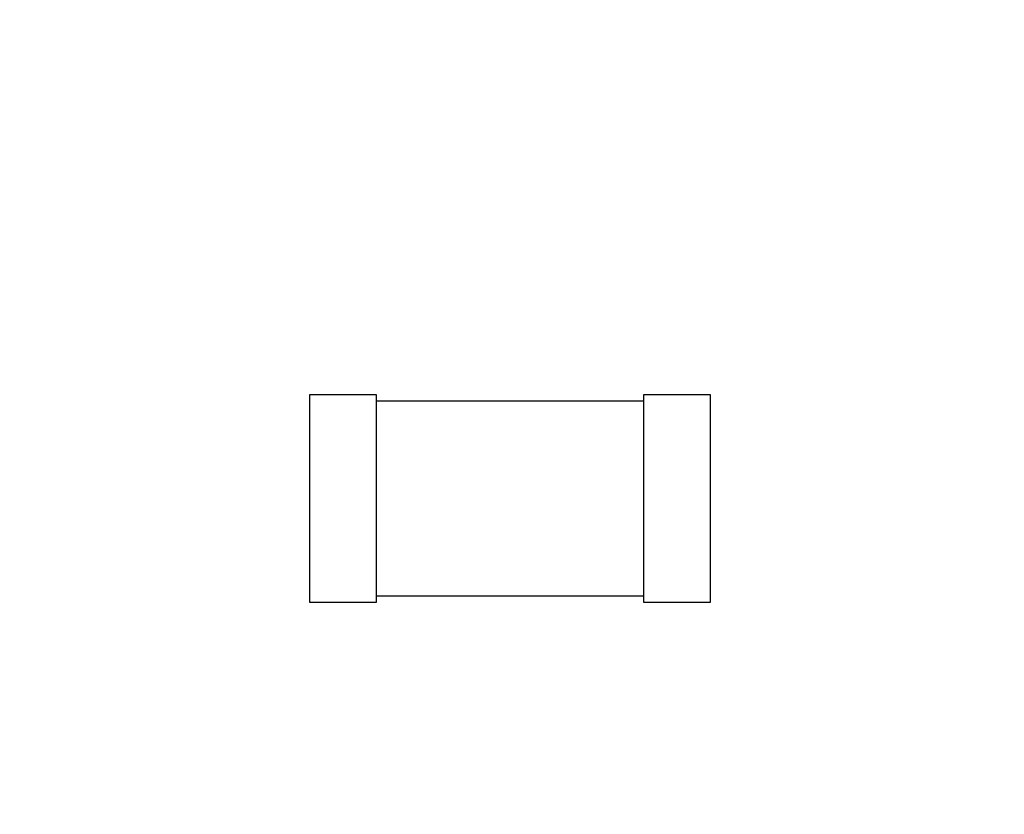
# Model space of a CAD drawing. Header units: millimetres. Extents: x -16 to 538, y -56 to 87.
# Tile 122 of 162: x 466.99 to 471.03, y 9.06 to 12.32. Entities that reach past the tile are written whole.
import ezdxf

# ---------------------------------------------------------------- set-up
doc = ezdxf.new("R2010")
doc.units = ezdxf.units.MM
doc.header["$LTSCALE"] = 1.21
doc.header["$MEASUREMENT"] = 0
doc.header["$PDMODE"] = 3
doc.header["$PDSIZE"] = 0.3125
doc.layers.get('0').update_dxf_attribs({"linetype": 'CONTINUOUS'})
doc.layers.get('DEFPOINTS').update_dxf_attribs({"linetype": 'CONTINUOUS'})
doc.layers.add('Dim', color=3, linetype='CONTINUOUS', lineweight=25)
doc.styles.get("Standard").update_dxf_attribs({"font": 'txt', "width": 0.8})
doc.dimstyles.get("Standard").update_dxf_attribs({"dimtxt": 0.15625, "dimasz": 0.1875, "dimexe": 0.125, "dimexo": 0.0625, "dimgap": 0.09, "dimtad": 0, "dimtih": 1, "dimtoh": 1, "dimzin": 4, "dimdsep": 46, "dimtxsty": 'STANDARD', "dimblk": '_FILLED', "dimblk1": '_FILLED', "dimblk2": '_FILLED', "dimcen": 0.09, "dimazin": 1, "dimtp": 0.01, "dimtm": 0.01, "dimtfac": 1, "dimtofl": 0, "dimtmove": 0, "dimatfit": 3, "dimldrblk": '_FILLED', "dimfxl": 1, "dimtolj": 1, "dimtzin": 4, "dimarcsym": 0})

# ---------------------------------------------------------------- blocks, each defined once
blk = doc.blocks.new('_FILLED')
at = {"color": 0, "linetype": 'ByBlock'}
blk.add_solid([(0, 0), (-1, 0.1667), (-1, -0.1667)], dxfattribs=at)
blk = doc.blocks.new('*D19')
at = {"color": 0, "linetype": 'ByBlock', "lineweight": -2}
for p, q in [((450.6432, 37.0225), (532.5397, 37.0225)), ((532.4147, 37.0225), (532.4147, 16.4209)), ((532.4147, -12.0275), (532.4147, 8.5742)), ((450.6432, -12.0275), (532.5397, -12.0275))]:
    blk.add_line(p, q, dxfattribs=at)
at = {"layer": 'DEFPOINTS', "color": 0, "linetype": 'ByBlock'}
for p in [(450.5807, 37.0225), (450.5807, -12.0275)]:
    blk.add_point(p, dxfattribs=at)
at = {"color": 0, "linetype": 'ByBlock', "lineweight": -2, "xscale": 2.54, "yscale": 2.54, "zscale": 2.54}
for p, rotation in [((532.4147, 37.0225), 90), ((532.4147, -12.0275), 270)]:
    blk.add_blockref('_FILLED', p, dxfattribs=dict(at, rotation=rotation))
at = {"color": 0, "linetype": 'ByBlock', "lineweight": -2, "insert": (532.4147, 12.4975), "char_height": 2.5, "attachment_point": 5, "rotation": 90}
blk.add_mtext('\\A1;49.05', dxfattribs=at)

msp = doc.modelspace()

# ---------------------------------------------------------------- linework, layer by layer
at = {"color": 7, "linetype": 'Continuous'}
for p, q in [((468.4526, 10.7774), (468.1776, 10.7774)), ((468.1776, 10.7774), (468.1776, 9.9274)), ((468.4526, 9.9274), (468.4526, 10.7774)), ((469.5491, 10.7524), (468.4526, 10.7524)), ((469.8241, 10.7774), (469.5491, 10.7774)), ((469.5491, 10.7774), (469.5491, 9.9274)), ((469.8241, 9.9274), (469.8241, 10.7774)), ((468.4526, 9.9525), (469.5491, 9.9525)), ((468.1776, 9.9274), (468.4526, 9.9274)), ((469.5491, 9.9274), (469.8241, 9.9274))]:
    msp.add_line(p, q, dxfattribs=at)

# ---------------------------------------------------------------- dimensions: what is measured, and where the dimension line sits
at = {"layer": 'Dim'}
dim = msp.add_linear_dim(base=(532.4147, -12.0275), p1=(450.5807, 37.0225), p2=(450.5807, -12.0275), angle=90, dimstyle='STANDARD', override={"dimtxt": 2.5, "dimasz": 2.54, "dimtih": 0, "dimtoh": 0, "dimzin": 0, "dimcen": 0.198, "dimadec": 0, "dimazin": 0, "dimtp": 0, "dimtm": 0, "dimtdec": 4, "dimtzin": 0}, dxfattribs=at)
dim.commit()
dim.dimension.update_dxf_attribs({"geometry": '*D19', "text_midpoint": (532.4147, 12.4975)})

doc.saveas('drawing.dxf')
